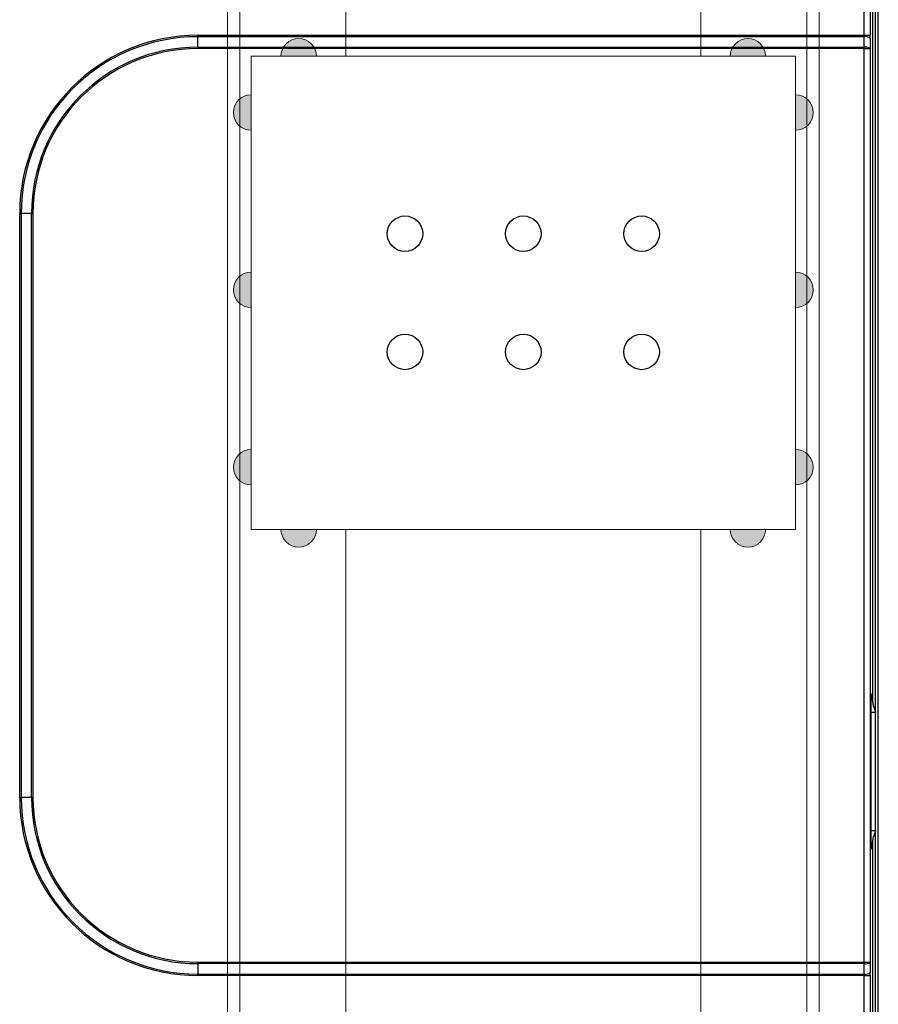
# Model space of a CAD drawing. Header units: millimetres. Extents: x -1086 to 4901, y 927 to 9917.
# Tile 27 of 85: x 207 to 352, y 6256 to 6423. Entities that reach past the tile are written whole.
import ezdxf
from ezdxf.lldxf.tags import DXFTag

# ---------------------------------------------------------------- set-up
doc = ezdxf.new("R2010")
doc.units = ezdxf.units.MM
doc.layers.add('5剖面线层', color=4, linetype='Continuous', lineweight=15)
doc.layers.add('虚线', color=3, linetype='DASHED', lineweight=13)
tags = doc.linetypes.add('DASHED', pattern=[19.05, 12.7, -6.35]).pattern_tags.tags
tags[6:7] = [DXFTag(74, 4), DXFTag(75, 0), DXFTag(340, '0'), DXFTag(46, 1.0), DXFTag(50, 0.0), DXFTag(44, 0.0), DXFTag(45, 0.0)]
tags[4:5] = [DXFTag(74, 4), DXFTag(75, 0), DXFTag(340, '0'), DXFTag(46, 1.0), DXFTag(50, 0.0), DXFTag(44, 0.0), DXFTag(45, 0.0)]

# ---------------------------------------------------------------- blocks, each defined once
blk = doc.blocks.new('zw$B1CD')
at = {"layer": '5剖面线层'}
for points in [[(15.22, 1254, 1), (9.22, 1254)], [(85.15, 1254, -1), (91.15, 1254)], [(4.18, 1241.5, -1), (4.18, 1247.5)], [(96.18, 1241.5, 1), (96.18, 1247.5)], [(4.18, 1211.5, -1), (4.18, 1217.5)], [(96.18, 1211.5, 1), (96.18, 1217.5)], [(4.18, 1187.5, 1), (4.18, 1181.5)], [(96.18, 1187.5, -1), (96.18, 1181.5)], [(15.22, 1174, -1), (9.22, 1174)], [(85.15, 1174, 1), (91.15, 1174)]]:
    blk.add_hatch(color=256, dxfattribs=at).paths.add_polyline_path(points)
at = {"color": 7, "linetype": 'Continuous', "lineweight": 15}
for p, q in [((0.18, 658.45), (0.18, 1344)), ((20.18, 1344), (20.18, 1254)), ((80.18, 1344), (80.18, 1254)), ((100.18, 1344), (100.18, 684.71)), ((4.18, 1254), (4.18, 1175)), ((96.18, 1254), (96.18, 1175)), ((20.18, 1174), (20.18, 675.49)), ((80.18, 1174), (80.18, 682.6))]:
    blk.add_line(p, q, dxfattribs=at)
blk.add_lwpolyline([(4.18, 1254), (96.18, 1254), (96.18, 1174), (4.18, 1174)], close=True, dxfattribs=at)
for centre in [(30.18, 1224), (50.18, 1224), (70.18, 1224), (30.18, 1204), (50.18, 1204), (70.18, 1204)]:
    blk.add_circle(centre, 3)
at = {"layer": '5剖面线层'}
for points in [[(15.22, 1254, 1), (9.22, 1254), (15.22, 1254)], [(85.15, 1254, -1), (91.15, 1254), (85.15, 1254)], [(4.18, 1241.5, -1), (4.18, 1247.5), (4.18, 1241.5)], [(96.18, 1241.5, 1), (96.18, 1247.5), (96.18, 1241.5)], [(4.18, 1211.5, -1), (4.18, 1217.5), (4.18, 1211.5)], [(96.18, 1211.5, 1), (96.18, 1217.5), (96.18, 1211.5)], [(4.18, 1187.5, 1), (4.18, 1181.5), (4.18, 1187.5)], [(96.18, 1187.5, -1), (96.18, 1181.5), (96.18, 1187.5)], [(15.22, 1174, -1), (9.22, 1174), (15.22, 1174)], [(85.15, 1174, 1), (91.15, 1174), (85.15, 1174)]]:
    blk.add_lwpolyline(points, format="xyb", close=True, dxfattribs=at)
at = {"layer": '虚线'}
for p, q in [((2.28, 661.13), (2.28, 1344)), ((98.08, 1344), (98.08, 685.05))]:
    blk.add_line(p, q, dxfattribs=at)

msp = doc.modelspace()

# ---------------------------------------------------------------- linework, layer by layer
at = {"color": 7, "linetype": 'Continuous', "lineweight": 25}
for p, q in [((350.952, 6307.463), (350.952, 6444.034)), ((351.425, 6305.889), (351.425, 6444.034)), ((351.864, 6237.615), (351.864, 6444.034)), ((351.899, 6237.786), (351.899, 6443.863)), ((349.532, 6420.323), (349.532, 6430.076)), ((350.532, 6430.076), (350.532, 6420.323)), ((236.899, 6420.323), (349.532, 6420.323)), ((236.899, 6420.323), (236.899, 6420.08)), ((236.899, 6418.319), (236.899, 6420.08)), ((349.531, 6420.08), (236.899, 6420.08)), ((349.519, 6418.319), (349.531, 6420.08)), ((349.532, 6420.323), (350.532, 6420.323)), ((350.53, 6419.838), (350.519, 6418.076)), ((236.899, 6418.319), (236.899, 6418.076)), ((236.899, 6418.319), (349.519, 6418.319)), ((349.519, 6418.076), (236.899, 6418.076)), ((349.519, 6418.076), (349.519, 6418.319)), ((349.519, 6418.076), (350.519, 6418.076)), ((349.519, 6263.573), (349.519, 6418.076)), ((350.519, 6418.076), (350.519, 6263.573)), ((206.776, 6291.45), (206.776, 6390.2)), ((206.776, 6390.2), (207.019, 6390.2)), ((207.019, 6390.2), (207.019, 6291.45)), ((208.78, 6390.2), (207.019, 6390.2)), ((208.78, 6291.45), (208.78, 6390.2)), ((208.78, 6390.2), (209.022, 6390.2)), ((209.022, 6390.2), (209.022, 6291.45)), ((350.886, 6308.825), (350.703, 6308.825)), ((350.624, 6305.825), (350.624, 6285.825)), ((351.436, 6285.825), (351.436, 6305.825)), ((206.776, 6291.45), (207.019, 6291.45)), ((208.78, 6291.45), (207.019, 6291.45)), ((208.78, 6291.45), (209.022, 6291.45)), ((351.425, 6237.615), (351.425, 6285.76)), ((350.703, 6282.825), (350.886, 6282.825)), ((350.952, 6237.615), (350.952, 6284.186)), ((236.899, 6263.33), (236.899, 6263.573)), ((236.899, 6263.573), (349.519, 6263.573)), ((349.519, 6263.33), (236.899, 6263.33)), ((236.899, 6263.33), (236.899, 6261.569)), ((349.519, 6263.33), (349.519, 6263.573)), ((349.519, 6263.573), (350.519, 6263.573)), ((349.531, 6261.569), (349.519, 6263.33)), ((350.519, 6263.573), (350.53, 6261.812)), ((236.899, 6261.569), (349.531, 6261.569)), ((236.899, 6261.326), (236.899, 6261.569)), ((349.532, 6261.326), (236.899, 6261.326)), ((349.532, 6261.326), (350.532, 6261.326)), ((349.532, 6251.573), (349.532, 6261.326)), ((350.532, 6261.326), (350.532, 6251.573))]:
    msp.add_line(p, q, dxfattribs=at)
at = {"color": 8, "linetype": 'Continuous', "lineweight": 25}
for p, q in [((351.436, 6305.825), (350.624, 6305.825)), ((350.624, 6285.825), (351.436, 6285.825))]:
    msp.add_line(p, q, dxfattribs=at)
at = {"color": 7, "linetype": 'Continuous', "lineweight": 25}
for centre, radius, start, end in [((236.899, 6390.2), 30.123, 90, 180), ((236.899, 6390.2), 29.881, 90, 180), ((349.75, 6418.802), 1.297, 52.99553, 99.72943), ((236.899, 6390.2), 28.119, 90, 180), ((236.899, 6390.2), 27.877, 90, 180), ((349.738, 6417.041), 1.297, 52.99553, 99.72943), ((236.899, 6291.45), 30.123, 180, 270), ((236.899, 6291.45), 29.881, 180, 270), ((236.899, 6291.45), 28.119, 180, 270), ((236.899, 6291.45), 27.877, 180, 270), ((349.738, 6264.608), 1.297, 260.27057, 307.00447), ((349.75, 6262.847), 1.297, 260.27057, 307.00447)]:
    msp.add_arc(centre, radius, start, end, dxfattribs=at)
for centre, major_axis, ratio, start_param, end_param in [((349.48, 6420.323), (0, 1), 0.0523718, 4.4674103, 4.712389), ((350.479, 6420.323), (0, 2), 0.0261859, 4.4674103, 4.712389), ((350.703, 6305.825), (0, 3), 0.0261859, 0, 1.5707963), ((350.886, 6305.825), (0, 3), 0.0261859, 5.2901343, 6.2831853), ((350.703, 6285.825), (0, 3), 0.0261859, 1.5707963, 3.1415927), ((350.886, 6285.825), (0, 3), 0.0261859, 3.1415927, 4.1346437), ((349.48, 6261.326), (0, 1), 0.0523718, 4.712389, 4.9573676), ((350.479, 6261.326), (0, 2), 0.0261859, 4.712389, 4.9573676)]:
    msp.add_ellipse(centre, major_axis=major_axis, ratio=ratio, start_param=start_param, end_param=end_param, dxfattribs=at)
for points, knots in [([(350.952, 6307.463), (350.954, 6307.34), (350.974, 6307.214), (351.034, 6306.956), (351.073, 6306.823), (351.207, 6306.426), (351.315, 6306.16), (351.425, 6305.889)], [0, 0, 0, 0, 0.25, 0.25, 0.5, 0.5, 1, 1, 1, 1]), ([(351.425, 6285.76), (351.315, 6285.489), (351.207, 6285.224), (351.073, 6284.826), (351.033, 6284.693), (350.974, 6284.436), (350.954, 6284.31), (350.952, 6284.186)], [0, 0, 0, 0, 0.5, 0.5, 0.75, 0.75, 1, 1, 1, 1])]:
    msp.add_open_spline(points, degree=3, knots=knots, dxfattribs=at)
for points in [[(351.425, 6305.889), (351.434, 6305.868), (351.436, 6305.847), (351.436, 6305.825)], [(351.436, 6285.825), (351.436, 6285.802), (351.434, 6285.781), (351.425, 6285.76)]]:
    msp.add_open_spline(points, degree=3, dxfattribs=at)

# ---------------------------------------------------------------- block references
msp.add_blockref('zw$B1CD', (241.716, 5162.775))

doc.saveas('drawing.dxf')
